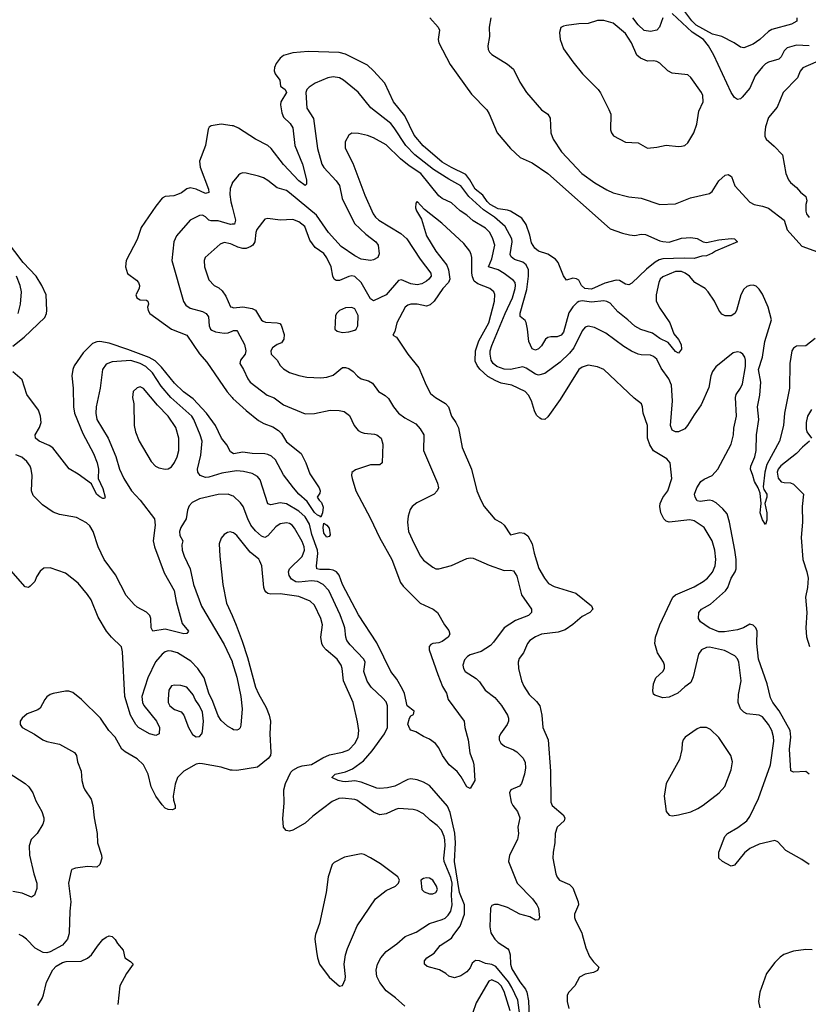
# Model space of a CAD drawing. Header units: inches. Extents: x 1449094 to 1618372, y 389908 to 534307.
# Tile 5 of 256: x 1468634 to 1473705, y 399552 to 405878. Entities that reach past the tile are written whole.
import ezdxf

# ---------------------------------------------------------------- set-up
doc = ezdxf.new("R2010")
doc.units = ezdxf.units.IN
doc.header["$MEASUREMENT"] = 0
for name, color, linetype in [('B4369', 7, 'Continuous'), ('B4379', 7, 'Continuous'), ('B4460', 7, 'Continuous'), ('B4470', 7, 'Continuous')]:
    doc.layers.add(name, color=color, linetype=linetype)

msp = doc.modelspace()

# ---------------------------------------------------------------- linework, layer by layer
at = {"layer": 'B4369', "color": 5, "elevation": 580}
for points in [[(1468950.8, 400000), (1468942.4, 399970), (1468910, 399931), (1468830, 399888), (1468810, 399882), (1468784.4, 399884.4), (1468733.2, 399913.2), (1468678.4, 399970), (1468652.3, 399990), (1468631.3, 400000)], [(1468750, 399544.4), (1468779.2, 399590), (1468788.1, 399611.9), (1468806.4, 399693.7), (1468847.3, 399772.7), (1468870, 399796.1), (1468910, 399820.3), (1468933.7, 399826.3), (1469030, 399829), (1469070, 399847.4), (1469096.9, 399870), (1469133.9, 399926.1), (1469170, 399967.7), (1469190, 399984), (1469210, 399990.8), (1469230, 399986.8), (1469248.3, 399968.3), (1469262.9, 399942.9), (1469298.7, 399898.7), (1469310.5, 399850), (1469347.1, 399827.1), (1469363, 399810), (1469320.3, 399750), (1469277.6, 399670), (1469264.6, 399550)]]:
    msp.add_lwpolyline(points, dxfattribs=at)
at = {"layer": 'B4379', "color": 5}
for points, elevation in [([(1470537.1, 400000), (1470533.7, 399990), (1470532.2, 399970), (1470542, 399890), (1470548.8, 399850), (1470563.1, 399810), (1470625.3, 399725.3), (1470690, 399668.2), (1470710, 399673.4), (1470726.6, 399710), (1470728.4, 399730), (1470719.8, 399810), (1470728.7, 399870), (1470741.1, 399910), (1470780.3, 400000)], 620), ([(1471110, 399539.3), (1471050, 399593.8), (1470990, 399637.4), (1470950, 399691.3), (1470929.9, 399730), (1470925.6, 399770), (1470934.8, 399810), (1470955.8, 399850), (1470989.7, 399890), (1471060, 399940), (1471113.4, 399986.6), (1471145.8, 400000)], 580), ([(1471850, 399482.9), (1471837.5, 399577.5), (1471799.7, 399659.7), (1471777.1, 399697.1), (1471695.3, 399795.3), (1471670, 399806.8), (1471630, 399814.1), (1471590, 399831.7), (1471565.9, 399834.1), (1471543.8, 399816.2), (1471530, 399786.6), (1471510, 399760.7), (1471470, 399733.6), (1471430, 399721.6), (1471393.1, 399733.1), (1471375.1, 399750), (1471333.5, 399773.5), (1471255.1, 399795.1), (1471238, 399810), (1471237, 399830), (1471252.3, 399850), (1471298.8, 399881.2), (1471338.7, 399930), (1471410, 399977), (1471426.8, 400000)], 560), ([(1471669.7, 400000), (1471689.3, 399970), (1471710, 399949.3), (1471771.1, 399911.1), (1471779.3, 399899.3), (1471787.5, 399870), (1471790.1, 399810), (1471799.7, 399779.7), (1471850, 399696.9), (1471886.7, 399650), (1471895.1, 399630), (1471906, 399574), (1471911.8, 399410)], 560), ([(1472251.3, 400000), (1472274.9, 399914.9), (1472298.2, 399858.2), (1472323.6, 399823.6), (1472359.1, 399790), (1472350, 399768), (1472323.2, 399756.8), (1472270, 399745.6), (1472234.4, 399725.6), (1472203, 399670), (1472165.5, 399630), (1472155.5, 399610), (1472155.5, 399570), (1472164.9, 399524.9)], 580), ([(1473730, 399902.5), (1473690, 399903.7), (1473610, 399893.5), (1473548.5, 399871.5), (1473525, 399855), (1473490, 399820.5), (1473435.2, 399750), (1473392.5, 399630), (1473385.2, 399570), (1473393.7, 399530)], 620), ([(1471788.1, 399510), (1471750, 399634.6), (1471730, 399670.9), (1471710, 399689.9), (1471670, 399708.7), (1471650, 399699.7), (1471570, 399560.5), (1471546.9, 399493.1)], 580)]:
    msp.add_lwpolyline(points, dxfattribs=dict(at, elevation=elevation))
at = {"layer": 'B4460', "color": 5}
for points, elevation in [([(1470000, 405196.7), (1469930, 405206), (1469864.5, 405195.5), (1469852.7, 405187.3), (1469845.4, 405174.6), (1469828.4, 405070), (1469791.1, 404968.9), (1469795.6, 404930), (1469849.1, 404790), (1469850, 404767.3), (1469830, 404760.8), (1469770, 404788.2), (1469730, 404797.5), (1469710, 404791.7), (1469674.4, 404765.6), (1469650, 404753.9), (1469626.2, 404746.2), (1469570, 404742.6), (1469550, 404731.5), (1469510, 404680.5), (1469416.5, 404543.5), (1469390, 404466), (1469319.5, 404330), (1469314, 404290), (1469328, 404248), (1469385.1, 404205.1), (1469397.3, 404190), (1469404.9, 404170), (1469403.6, 404150), (1469380.4, 404110), (1469382.9, 404102.9), (1469388.2, 404090), (1469410, 404078.4), (1469450, 404076.4), (1469459.1, 404070), (1469462, 404050), (1469455.5, 404030), (1469459.5, 404010), (1469470.3, 403990), (1469610, 403890.2), (1469710, 403850.4), (1469790, 403731.4), (1469838.2, 403678.2), (1469967.7, 403487.7), (1470000, 403450.2)], 520), ([(1470000, 404826.1), (1469986.9, 404793.1), (1469985.9, 404754.1), (1469991.6, 404708.4), (1470000, 404675.6)], 540), ([(1470000, 404563.4), (1469990, 404562.2), (1469910, 404584.8), (1469865.6, 404585.6), (1469850.5, 404590.5), (1469830, 404611.9), (1469810, 404622.8), (1469790, 404619.4), (1469730, 404589.8), (1469643.1, 404490), (1469626.2, 404450), (1469612.4, 404330), (1469687.2, 404067.2), (1469703.6, 404043.6), (1469730, 404023.6), (1469810, 404003.5), (1469833.6, 403990), (1469848, 403968), (1469852.1, 403910), (1469860.3, 403890), (1469870, 403882.2), (1469893.3, 403873.3), (1469950, 403863.8), (1469974.3, 403865.7), (1470000, 403876.1)], 540), ([(1468590, 403779.5), (1468662.5, 403837.5), (1468796.1, 403963.9), (1468807.4, 403990), (1468809.1, 404010), (1468804.1, 404110), (1468777.8, 404170), (1468740.8, 404230), (1468657.4, 404317.4), (1468550, 404458.2)], 520), ([(1470000, 404433.8), (1469990, 404438.5), (1469950, 404447.2), (1469923.6, 404436.4), (1469826, 404350), (1469821.5, 404330), (1469823.2, 404290), (1469850, 404207.3), (1469884, 404170), (1469914.4, 404154.4), (1469936.5, 404136.5), (1469960.8, 404100.8), (1469990, 404032.7), (1470000, 404030)], 560), ([(1468625.3, 403990), (1468639.3, 404050), (1468645, 404130), (1468636.8, 404170), (1468613.8, 404230)], 540), ([(1470000, 403094.7), (1469990, 403101.5), (1469966.6, 403146.6), (1469931.3, 403190), (1469894.1, 403270), (1469835.9, 403350), (1469750, 403442.8), (1469686.9, 403486.9), (1469630, 403542), (1469545.4, 403645.4), (1469505.1, 403685.1), (1469467.4, 403707.4), (1469330, 403758.6), (1469210, 403800.3), (1469150, 403811.2), (1469130, 403809), (1469103.1, 403796.9), (1469043.4, 403736.6), (1468985.1, 403654.9), (1468975.8, 403630), (1468970.2, 403590), (1468978.2, 403510), (1468980.8, 403390), (1468986.8, 403350), (1469039.8, 403219.8), (1469110, 403090.4), (1469133.4, 403030), (1469140.8, 402990), (1469139.3, 402930), (1469170, 402866.8), (1469184, 402810), (1469179.3, 402800.7), (1469170, 402800.7), (1469150, 402811.5), (1469128.6, 402830), (1469096.5, 402896.5), (1469010, 402958.7), (1468951.9, 402991.9), (1468847.4, 403127.4), (1468823, 403143), (1468759.5, 403170), (1468736.2, 403190), (1468733.3, 403210), (1468761.5, 403258.5), (1468771.6, 403290), (1468769, 403330), (1468756.2, 403370), (1468679.3, 403470), (1468650, 403564.2), (1468590, 403616.4)], 520), ([(1470000, 402974.1), (1469935, 402965), (1469850, 402937.8), (1469830, 402936.7), (1469795.6, 402950), (1469779.4, 402970), (1469777.4, 402990), (1469799.6, 403080.4), (1469807.5, 403170), (1469795.8, 403210), (1469753.4, 403310), (1469740.2, 403330), (1469607.2, 403450), (1469543.6, 403523.6), (1469488.5, 403610), (1469445.5, 403650), (1469408.1, 403670), (1469350, 403687.6), (1469230, 403679.8), (1469190, 403665.4), (1469167.1, 403630), (1469152.1, 403510), (1469125.8, 403390), (1469124.3, 403350), (1469131, 403310), (1469203.7, 403190), (1469251.6, 403071.6), (1469275.1, 402990), (1469303, 402930), (1469354.2, 402850), (1469408, 402790), (1469500.2, 402670), (1469505.4, 402630), (1469492.4, 402530), (1469500.9, 402490), (1469564.4, 402324.4), (1469627.8, 402210), (1469640.4, 402140.4), (1469678.2, 401998.2), (1469720.7, 401950), (1469710, 401934), (1469690, 401932), (1469570, 401961.6), (1469489.7, 401949.6), (1469480.7, 401970), (1469478, 402030), (1469471.5, 402050), (1469450, 402071.8), (1469390, 402103.6), (1469370, 402119.6), (1469318.7, 402178.7), (1469250.5, 402310.5), (1469178.4, 402410), (1469138.2, 402490), (1469107.6, 402590), (1469085.7, 402625.7), (1469064.4, 402644.4), (1468998.7, 402678.7), (1468890, 402698.4), (1468850, 402712.9), (1468781.3, 402761.3), (1468721.3, 402821.3), (1468709.8, 402850), (1468714.6, 402950), (1468709.1, 402989.1), (1468700.8, 403010), (1468679.9, 403039.9), (1468647.2, 403067.2), (1468610, 403081.8)], 540), ([(1470000, 402819.6), (1469974, 402830), (1469910, 402827.4), (1469790, 402800.3), (1469743.5, 402776.5), (1469724.7, 402755.3), (1469712.8, 402727.2), (1469705.5, 402670), (1469670, 402614.7), (1469661.2, 402590), (1469664.3, 402564.3), (1469682.8, 402530), (1469676.7, 402503.3), (1469679, 402470), (1469691.4, 402430), (1469731.2, 402350), (1469751.4, 402248.6), (1469803, 402110), (1469950, 401864), (1470000, 401753.4)], 560), ([(1470000, 402583.6), (1469990, 402586.9), (1469970, 402582.6), (1469948.4, 402570), (1469930, 402546.6), (1469918, 402510), (1469920.7, 402430), (1469940.6, 402250), (1469965, 402130), (1470000, 402049.8)], 580), ([(1470000, 401322.1), (1469970, 401339.7), (1469930, 401374.3), (1469910, 401405.1), (1469876.9, 401496.9), (1469850, 401551.2), (1469820.1, 401650), (1469779, 401710), (1469735.6, 401755.6), (1469650, 401809.3), (1469610, 401821.7), (1469590, 401822.3), (1469570, 401816), (1469550, 401801.5), (1469508, 401752), (1469459.3, 401650), (1469420.6, 401530), (1469424.1, 401490), (1469432.4, 401472.4), (1469514, 401370), (1469533.4, 401330), (1469530.7, 401290), (1469510, 401279.3), (1469470, 401289.7), (1469398.3, 401330), (1469381.6, 401350), (1469346.8, 401410), (1469310.7, 401530), (1469296.3, 401816.3), (1469289, 401849), (1469225.6, 401910), (1469191.6, 401950), (1469138.8, 402038.8), (1469094, 402150), (1469070, 402185.1), (1469010, 402258), (1468930, 402322.7), (1468830, 402356), (1468790, 402354), (1468766.4, 402333.6), (1468742, 402298), (1468730.9, 402269.1), (1468702, 402238), (1468690, 402228.7), (1468670, 402234), (1468578.2, 402338.2)], 560), ([(1470000, 401055.5), (1469990, 401056.1), (1469930, 401075), (1469810, 401097.7), (1469790, 401099.7), (1469770, 401095.1), (1469690.5, 401049.5), (1469648.7, 401010), (1469633.7, 400966.3), (1469620.4, 400890), (1469623, 400863), (1469634, 400830), (1469633.4, 400810), (1469618, 400802), (1469590, 400803.4), (1469570, 400812.8), (1469550, 400833.8), (1469509.5, 400889.5), (1469480.8, 400950), (1469460.2, 401030), (1469430, 401089.7), (1469390, 401129.7), (1469313.6, 401173.6), (1469291.6, 401191.6), (1469247.3, 401267.3), (1469208, 401310), (1469153, 401390), (1469030.9, 401510.9), (1468975.2, 401555.2), (1468950, 401563), (1468930, 401563), (1468850, 401549.6), (1468830, 401541.3), (1468810, 401527.8), (1468796, 401510), (1468765.3, 401454.7), (1468750, 401442.7), (1468682.3, 401417.7), (1468650.7, 401390), (1468637.3, 401370), (1468637.3, 401350), (1468651, 401330), (1468730, 401286.4), (1468784, 401250), (1468810, 401240.4), (1468890, 401223.8), (1468987.3, 401170), (1468999.1, 401150), (1469007, 401110), (1469030.3, 401050.3), (1469034, 400990), (1469043.7, 400950), (1469052.4, 400930), (1469094.9, 400870), (1469105.3, 400830), (1469113.1, 400750), (1469132.2, 400650), (1469134.9, 400590), (1469160.5, 400510), (1469162, 400490), (1469150.4, 400449.6), (1469130, 400433.2), (1469070, 400436.2), (1468992.8, 400427.2), (1468970, 400417.2), (1468964.9, 400410), (1468947.7, 400330), (1468963.6, 400210), (1468957.6, 400150), (1468953.6, 400010), (1468950.8, 400000)], 580), ([(1468560.2, 401040.2), (1468670, 400970.4), (1468693, 400950), (1468719.3, 400910), (1468739.2, 400859.2), (1468777.6, 400790), (1468790.4, 400750), (1468790.4, 400730), (1468783.8, 400710), (1468746.7, 400650), (1468708.2, 400610), (1468695.3, 400570), (1468697.8, 400510), (1468724.7, 400390), (1468743.8, 400330), (1468744.3, 400295.7), (1468734.9, 400265.1), (1468730, 400253.2), (1468710, 400239), (1468650, 400265.6), (1468590, 400276.9)], 560)]:
    msp.add_lwpolyline(points, dxfattribs=dict(at, elevation=elevation))
for points, elevation in [([(1469410, 403518), (1469390, 403512.3), (1469363, 403490), (1469359.3, 403450), (1469368, 403410), (1469370.4, 403270), (1469378.7, 403230), (1469401.7, 403170), (1469479.9, 403039.9), (1469508, 403010), (1469530, 402998.4), (1469570, 402990.5), (1469590, 402993), (1469610, 403005.5), (1469630, 403033), (1469647.4, 403070), (1469657.1, 403110), (1469657.1, 403190), (1469637.8, 403257.8), (1469590, 403331.1), (1469521.4, 403401.4), (1469430, 403509.3)], 560), ([(1469630, 401601.6), (1469610, 401597), (1469594.4, 401570), (1469588.1, 401511.9), (1469589.3, 401490), (1469599.7, 401470), (1469630, 401446), (1469671.9, 401431.9), (1469689.5, 401409.5), (1469719.8, 401330), (1469745.4, 401285.4), (1469770, 401270.2), (1469790, 401272.8), (1469804.5, 401290), (1469810, 401304.9), (1469817, 401370), (1469810, 401429.6), (1469790.5, 401470), (1469763.5, 401510), (1469750, 401540.7), (1469710, 401589.5), (1469670, 401600.7)], 580)]:
    msp.add_lwpolyline(points, close=True, dxfattribs=dict(at, elevation=elevation))
at = {"layer": 'B4470', "color": 5}
for points, elevation in [([(1473711.1, 405711.1), (1473630, 405715), (1473570, 405696.5), (1473550, 405678.7), (1473530, 405640.3), (1473515, 405625), (1473450, 405604.4), (1473430, 405594), (1473410, 405575.8), (1473363.2, 405516.8), (1473330, 405439.1), (1473280.7, 405379.3), (1473270, 405369.7), (1473250, 405366), (1473230, 405378.9), (1473210, 405409.6), (1473097.7, 405650), (1473063.2, 405710), (1473030.5, 405750), (1472958.1, 405798.1), (1472830, 405917.8)], 540), ([(1473631.3, 405890), (1473631.1, 405868.9), (1473596.3, 405850), (1473470, 405814.5), (1473450, 405801.7), (1473393.6, 405750), (1473350, 405719.8), (1473290, 405697.4), (1473270, 405702), (1473228.3, 405730), (1473150, 405769.5), (1473090, 405785.2), (1472982.9, 405842.9), (1472955.4, 405870), (1472910.9, 405930)], 520), ([(1471272.4, 405890), (1471324.9, 405830), (1471333.4, 405810), (1471324.2, 405750), (1471328.6, 405728.6), (1471401.3, 405590), (1471540.3, 405400.3), (1471639, 405299), (1471653.9, 405273.9), (1471704.6, 405150), (1471790.3, 405050), (1471852.4, 404992.4), (1471930, 404958.8), (1472030.3, 404890), (1472430, 404534.9), (1472510, 404506), (1472555.3, 404495.3), (1472590, 404492.4), (1472630, 404499.8), (1472658.2, 404498.2), (1472750, 404456.3), (1472770, 404451.9), (1472810.5, 404449.5), (1472890, 404474.2), (1472950, 404478.4), (1472990, 404472.3), (1473030, 404451.3), (1473050, 404446.7), (1473130, 404463.9), (1473210, 404471.1), (1473231.3, 404470), (1473250.7, 404450), (1473109.3, 404390.7), (1473090, 404377.6), (1473050, 404360.9), (1473020.7, 404359.3), (1472970, 404344), (1472906.6, 404346.6), (1472770, 404340.7), (1472745.5, 404334.5), (1472719.8, 404320.2), (1472664, 404276), (1472570, 404184.2), (1472550, 404174.7), (1472530, 404178.9), (1472490, 404202.4), (1472470, 404204.8), (1472395.8, 404184.2), (1472310, 404146.6), (1472268.3, 404150), (1472247, 404170), (1472230, 404203.5), (1472214, 404214), (1472190, 404217.2), (1472150, 404204.5), (1472130, 404233), (1472097.4, 404317.4), (1472079.9, 404339.9), (1472030, 404371.2), (1471970, 404389.8), (1471946.5, 404410), (1471925, 404445), (1471913.9, 404493.9), (1471890, 404562), (1471862.2, 404602.2), (1471790, 404646.7), (1471770, 404654.9), (1471710, 404663.4), (1471659.7, 404690), (1471639.7, 404710), (1471611.6, 404751.6), (1471562.8, 404790), (1471529.5, 404849.5), (1471503, 404882.9), (1471410, 404927.8), (1471350, 404963.1), (1471228, 405068), (1471170, 405137), (1471110, 405260.8), (1471037.8, 405350), (1470982.3, 405470), (1470910, 405549.8), (1470870, 405586), (1470730, 405656), (1470687.9, 405667.9), (1470490, 405674.1), (1470390, 405666), (1470330, 405646.9), (1470308.8, 405630), (1470282.7, 405597.3), (1470271.7, 405570), (1470270.1, 405550), (1470276.6, 405530), (1470306.1, 405490), (1470311.4, 405450), (1470342.3, 405430), (1470350.4, 405410.4), (1470314.4, 405350), (1470311.7, 405330), (1470320.4, 405280.4), (1470331.5, 405251.5), (1470372.9, 405210), (1470390, 405183.8), (1470403.8, 405070), (1470452.6, 404950), (1470479.1, 404850), (1470478.2, 404821.8), (1470470, 404812), (1470430, 404842), (1470330, 404947), (1470251.3, 405051.3), (1470230, 405069.9), (1470149.9, 405109.9), (1470040.6, 405180.6), (1470010, 405195.3), (1470000, 405196.7)], 520), ([(1471664.2, 405890), (1471653.7, 405830), (1471654.4, 405770), (1471643.8, 405710), (1471646.6, 405686.6), (1471654.8, 405670), (1471670, 405654.8), (1471770, 405593), (1471810, 405559.1), (1471850, 405477.3), (1471894, 405410), (1471990, 405299.1), (1472030.6, 405270), (1472044.4, 405244.4), (1472050.4, 405150), (1472063.7, 405110), (1472117.7, 405030), (1472247.9, 404890), (1472333.4, 404830), (1472410, 404784.2), (1472450, 404766.5), (1472550, 404740.9), (1472630, 404730.3), (1472750.3, 404690.3), (1472850, 404694.9), (1472946.8, 404733.2), (1473070, 404762), (1473086.1, 404773.9), (1473130, 404842), (1473170, 404879.1), (1473190, 404884), (1473210.4, 404870), (1473232.4, 404810), (1473330, 404706), (1473357.3, 404690), (1473410, 404679.8), (1473450, 404666.3), (1473548.9, 404590), (1473568, 404528), (1473662.9, 404422.9), (1473812.2, 404370)], 540), ([(1472769.5, 405890.5), (1472748, 405830), (1472730, 405810.9), (1472690, 405803.1), (1472650, 405808.9), (1472610, 405844.2), (1472576.4, 405890)], 540), ([(1473754.1, 405605.9), (1473670, 405569.7), (1473652.6, 405547.4), (1473634.8, 405505.2), (1473543.8, 405410), (1473504.8, 405315.2), (1473450, 405248.7), (1473430.5, 405190), (1473424.4, 405150), (1473424.9, 405130), (1473433, 405110), (1473485.8, 405065.8), (1473538.7, 405010), (1473561.5, 404890), (1473576.9, 404850), (1473590, 404832.2), (1473630, 404799.3), (1473653.7, 404770), (1473690, 404741.3), (1473695.1, 404715.1), (1473688.6, 404690), (1473688.2, 404648.2), (1473693, 404630), (1473710, 404607.2)], 560), ([(1473750, 403829), (1473690, 403782.2), (1473630, 403779.8), (1473610, 403768), (1473599.7, 403750), (1473586.2, 403670), (1473583.9, 403510), (1473552.3, 403350), (1473544.9, 403270), (1473519.5, 403170), (1473439.1, 403020.9), (1473426.5, 402970), (1473415.6, 402875.6), (1473418.5, 402858.5), (1473438.4, 402830), (1473438.4, 402810), (1473424.7, 402770), (1473437.4, 402710), (1473438, 402662), (1473430, 402635.3), (1473410, 402665.2), (1473396.3, 402710), (1473401.2, 402770), (1473395.1, 402835.1), (1473382, 402870), (1473359.5, 402910), (1473349.2, 402950), (1473332.3, 402990), (1473335.1, 403010), (1473361.4, 403070), (1473369, 403110), (1473372.7, 403210), (1473386.5, 403310), (1473378.5, 403390), (1473394.2, 403465.8), (1473400.2, 403550), (1473384.1, 403630), (1473410.4, 403710), (1473425.2, 403810), (1473467.9, 403950), (1473447.8, 404030), (1473410, 404114), (1473390, 404147.6), (1473370, 404166), (1473350, 404171.3), (1473330, 404171.2), (1473310, 404164.7), (1473290, 404145.6), (1473271.5, 404110), (1473242.3, 404010), (1473231.8, 403990), (1473210, 403975.8), (1473170, 403975.1), (1473150, 403985.4), (1473130.6, 404010.6), (1473102.3, 404070), (1473062, 404130), (1473041.2, 404150), (1472976.2, 404190), (1472940.8, 404230), (1472914.1, 404250), (1472890, 404260.1), (1472850, 404260.5), (1472770, 404226.8), (1472753.2, 404210), (1472744.3, 404190), (1472726.3, 404110), (1472726.8, 404070), (1472750, 404023.7), (1472815.2, 403930), (1472840.5, 403860.5), (1472870, 403823.8), (1472888.5, 403790), (1472890, 403762), (1472870, 403736), (1472850, 403745.1), (1472802.9, 403802.9), (1472750, 403829.8), (1472703.7, 403863.7), (1472627.6, 403887.6), (1472590, 403908), (1472545.6, 403950), (1472480.6, 404000.6), (1472430, 404056.1), (1472410, 404067.8), (1472390, 404072.1), (1472310, 404064), (1472250, 404071.3), (1472230, 404067.9), (1472219.2, 404060.8), (1472190, 404032.8), (1472166.2, 403993.8), (1472130.6, 403869.5), (1472116.9, 403850), (1472090, 403839.3), (1472050, 403840.7), (1472030, 403835), (1472015, 403825), (1471990, 403783), (1471970, 403762.2), (1471950, 403754), (1471930, 403763.1), (1471907.7, 403810), (1471900.4, 403890), (1471891.4, 403931.4), (1471884.2, 403944.2), (1471851.8, 403971.8), (1471851.6, 403991.6), (1471894.6, 404145.4), (1471906.8, 404230), (1471905.5, 404270), (1471890, 404303.5), (1471870, 404319.4), (1471816.4, 404336.4), (1471793.9, 404353.9), (1471787.6, 404370), (1471801.1, 404450), (1471798, 404470), (1471755.4, 404550), (1471688, 404610), (1471617.1, 404657.1), (1471522, 404742), (1471470, 404811.3), (1471392.7, 404852.7), (1471295, 404915), (1471175.6, 405010), (1471118.1, 405070), (1471043.1, 405183.1), (1471019.9, 405210), (1470892.7, 405312.7), (1470810, 405413.3), (1470715.8, 405490), (1470690, 405503.8), (1470650, 405510.8), (1470616.1, 405503.9), (1470534, 405470), (1470494.8, 405445.2), (1470481.3, 405430), (1470473.4, 405410), (1470481.5, 405310), (1470523.1, 405243.1), (1470548.8, 405050), (1470578, 404950), (1470590, 404928.1), (1470670, 404842.2), (1470690, 404813.1), (1470707.3, 404730), (1470787.9, 404567.9), (1470859.7, 404499.7), (1470924.2, 404450), (1470940.3, 404430), (1470946, 404374), (1470937.3, 404350), (1470910, 404334), (1470890, 404331.6), (1470830, 404340.4), (1470790, 404360.7), (1470701, 404421), (1470620.2, 404510), (1470542.7, 404622.7), (1470370, 404765), (1470350, 404779.8), (1470290, 404798.4), (1470230, 404844.7), (1470201, 404861), (1470170, 404873.1), (1470090, 404892.1), (1470066.9, 404893.1), (1470051.7, 404888.3), (1470041.1, 404878.9), (1470001.6, 404830), (1470000, 404826.1)], 540), ([(1473710.4, 401030.4), (1473690, 401047.4), (1473610, 401042.7), (1473592.7, 401052.7), (1473583.1, 401190), (1473592.3, 401267.7), (1473588.4, 401310), (1473518.1, 401438.1), (1473477.2, 401490), (1473461.4, 401521.4), (1473440.3, 401610), (1473384, 401770), (1473373.3, 401870), (1473375.4, 401950), (1473366.6, 401970), (1473350, 401988.6), (1473330, 401993.3), (1473288.8, 401970), (1473250, 401957.8), (1473165.2, 401945.2), (1473130, 401945.2), (1473068, 401970), (1473012.7, 402010), (1472999.5, 402030), (1473001.3, 402070), (1473017.6, 402090), (1473077.1, 402122.9), (1473172.7, 402207.3), (1473186.7, 402230), (1473210, 402290.3), (1473235.7, 402330), (1473241, 402350), (1473240.2, 402410), (1473233.4, 402470), (1473199, 402650), (1473182.3, 402702.3), (1473155.2, 402735.2), (1473113, 402773), (1473090, 402787), (1473070, 402789.8), (1473010, 402783.2), (1472990, 402785.8), (1472977.3, 402810), (1472974.2, 402830), (1472988.4, 402870), (1473014.4, 402910), (1473034.6, 402925.4), (1473087, 402950), (1473123.1, 402990), (1473208.9, 403151.1), (1473224.5, 403210), (1473227, 403253), (1473243.1, 403330), (1473236.9, 403450), (1473242, 403470), (1473270, 403510.7), (1473280.8, 403539.2), (1473301.5, 403650), (1473301.8, 403690), (1473296.1, 403710), (1473283, 403730), (1473270, 403739.2), (1473250, 403743.9), (1473221.8, 403738.2), (1473110, 403648), (1473090, 403618), (1473078.8, 403590), (1473064.6, 403515.4), (1473016.3, 403403.7), (1472970, 403338.7), (1472929.2, 403270), (1472910, 403248.9), (1472869.8, 403229.8), (1472850, 403229.8), (1472830, 403240.4), (1472818, 403270), (1472830.9, 403429.1), (1472824.9, 403530), (1472809.2, 403570), (1472759.3, 403639.3), (1472730, 403696), (1472710, 403715), (1472690, 403723.1), (1472630, 403724.5), (1472610, 403728.7), (1472567.8, 403747.8), (1472517.9, 403777.9), (1472403.8, 403863.8), (1472330, 403899.3), (1472290, 403908.7), (1472270, 403903.1), (1472250, 403878), (1472196.4, 403770), (1472170, 403734.9), (1472110, 403678.4), (1472010, 403603.9), (1471970, 403594.8), (1471950, 403600.4), (1471890, 403639.9), (1471870, 403647), (1471789.9, 403629.9), (1471750, 403633.6), (1471701.4, 403650), (1471677.9, 403670), (1471666.8, 403690), (1471658.4, 403730), (1471659.4, 403750), (1471670, 403784.9), (1471755.4, 403990), (1471802.2, 404090), (1471821.2, 404150), (1471823.1, 404170), (1471819.3, 404190), (1471810, 404202.2), (1471750, 404247.4), (1471710, 404270.5), (1471649.3, 404289.3), (1471670, 404340.5), (1471689.3, 404430), (1471677.4, 404470), (1471657, 404510), (1471630, 404537.8), (1471550, 404584.6), (1471510, 404622), (1471467.4, 404650), (1471410, 404700.3), (1471350, 404729.9), (1471330, 404745.5), (1471213.5, 404890), (1471138.9, 404938.9), (1471083, 404983), (1470990, 405073.8), (1470910, 405118.4), (1470870, 405133.8), (1470812.2, 405147.8), (1470770, 405149.5), (1470750, 405135.1), (1470727.1, 405092.9), (1470727.5, 405052.5), (1470776.3, 404956.3), (1470853.2, 404750), (1470908.2, 404630), (1470922, 404610), (1470944.2, 404590), (1471084, 404504), (1471122.8, 404470), (1471210, 404338.9), (1471278.5, 404250), (1471279.3, 404230), (1471265.5, 404210), (1471250, 404197.4), (1471219, 404181), (1471190, 404173.5), (1471150, 404180.2), (1471090, 404207), (1471070, 404201.6), (1470990, 404110.7), (1470910, 404072.2), (1470890, 404084.4), (1470830.4, 404190), (1470790, 404227), (1470770, 404232.6), (1470750, 404227.8), (1470690, 404202.9), (1470670, 404201.4), (1470657.1, 404210), (1470648, 404230), (1470638, 404290), (1470610, 404348.6), (1470590, 404375.6), (1470535.1, 404415), (1470500.5, 404460.5), (1470467.6, 404550), (1470430, 404579.8), (1470390, 404593.3), (1470310, 404589.7), (1470230, 404600.5), (1470210, 404596.2), (1470160.2, 404530), (1470152.3, 404510), (1470145.8, 404450), (1470133.1, 404430), (1470120.1, 404419.9), (1470091.3, 404408.7), (1470070, 404407.1), (1470036.6, 404416.6), (1470000, 404433.8)], 560), ([(1473710, 400449), (1473662.3, 400482.3), (1473560.1, 400540.1), (1473510, 400595.6), (1473490, 400604.2), (1473390, 400580.3), (1473328.2, 400551.8), (1473294.1, 400525.9), (1473230, 400446), (1473210, 400439.3), (1473153.2, 400470), (1473129.7, 400489.7), (1473129.6, 400530), (1473168.5, 400630), (1473185.7, 400650), (1473252.6, 400687.4), (1473309.9, 400730.1), (1473330, 400757.8), (1473385.1, 400874.9), (1473461.8, 401090), (1473482.8, 401242.9), (1473481.1, 401270), (1473470, 401311), (1473449.2, 401350), (1473410, 401398.1), (1473388.9, 401408.9), (1473310, 401419), (1473290, 401429), (1473268.5, 401450), (1473253.8, 401490), (1473257.1, 401542.9), (1473273.5, 401630), (1473258.7, 401750), (1473250, 401771.1), (1473231.6, 401791.7), (1473165.1, 401825.1), (1473070, 401845.4), (1473050, 401844.9), (1473018.5, 401830), (1472999.4, 401800.6), (1472964.4, 401655.5), (1472950, 401618.4), (1472910, 401591.3), (1472866, 401550), (1472810, 401525.7), (1472770, 401520.7), (1472718, 401538), (1472710, 401545.2), (1472705.6, 401565.6), (1472710, 401610.8), (1472725.3, 401650), (1472769.7, 401690), (1472779.8, 401710), (1472781.2, 401730), (1472774.6, 401750), (1472735, 401810), (1472718.8, 401870), (1472722.5, 401910), (1472751.1, 401990), (1472832.9, 402167.1), (1472850, 402182.3), (1472970, 402234.4), (1473030, 402269.2), (1473057.2, 402290), (1473090, 402328.8), (1473105.8, 402370), (1473109.9, 402410), (1473103, 402470), (1473086, 402530), (1473034.3, 402614.3), (1472970, 402658.3), (1472944.2, 402664.2), (1472810, 402649.9), (1472790, 402656.8), (1472775.1, 402670), (1472757.2, 402710), (1472751, 402750), (1472753.1, 402770), (1472770, 402808.5), (1472801.7, 402850), (1472827.6, 402930), (1472816.2, 403030), (1472796.2, 403056.2), (1472710, 403107.7), (1472685.4, 403145.4), (1472671.2, 403190), (1472671.6, 403270), (1472642.6, 403350), (1472639.7, 403390), (1472631.5, 403410), (1472586.3, 403446.3), (1472390, 403629.7), (1472350, 403648.5), (1472290, 403658), (1472250, 403646.3), (1472230, 403629.7), (1472110, 403438.3), (1472030, 403325.6), (1472010, 403309.6), (1471990, 403311.3), (1471977.8, 403317.8), (1471957.8, 403337.8), (1471944.6, 403364.6), (1471925.5, 403430), (1471905.9, 403465.9), (1471885.1, 403490), (1471798.7, 403530), (1471730, 403542.3), (1471696.7, 403556.7), (1471645.4, 403585.4), (1471592, 403632), (1471575.1, 403655.1), (1471563.8, 403683.8), (1471564.3, 403750), (1471585.5, 403814.5), (1471651.3, 403930), (1471687.5, 404070), (1471690, 404113.2), (1471682.4, 404130), (1471657.6, 404150), (1471580.1, 404180.1), (1471557.4, 404197.4), (1471545.2, 404225.2), (1471541.3, 404250), (1471540.7, 404350), (1471536.5, 404370), (1471527.8, 404390), (1471490, 404439.1), (1471349.7, 404570), (1471237.5, 404657.5), (1471190, 404709), (1471181.6, 404698.4), (1471178.4, 404670), (1471185.3, 404650), (1471217.3, 404597.3), (1471249.3, 404490), (1471310.2, 404390), (1471379.8, 404299.8), (1471392.3, 404270), (1471399.8, 404210), (1471391, 404190), (1471355.5, 404150), (1471299.2, 404070), (1471273.1, 404046.9), (1471250, 404038.4), (1471190, 404049.8), (1471150, 404050.7), (1471130, 404043.5), (1471112.4, 404030), (1471058.4, 403930), (1471046.4, 403873.6), (1471034, 403850), (1471057.3, 403837.3), (1471130.4, 403730), (1471201.6, 403641.6), (1471247.4, 403530), (1471276.4, 403476.4), (1471307.2, 403450), (1471372.7, 403412.7), (1471391.1, 403390), (1471410.2, 403330), (1471437.6, 403290), (1471454.9, 403254.9), (1471478.5, 403130), (1471539, 402990), (1471574.3, 402850), (1471598.9, 402790), (1471621.1, 402750), (1471689.3, 402669.3), (1471730, 402647), (1471749.3, 402629.3), (1471790, 402568.2), (1471850, 402583.5), (1471879, 402579), (1471902.3, 402562.3), (1471930.2, 402510.2), (1471942, 402450), (1471972.8, 402352.8), (1472008.7, 402288.7), (1472035.1, 402255.1), (1472070, 402236.9), (1472210, 402193.6), (1472312, 402112), (1472318.7, 402090), (1472300.4, 402070), (1472250, 402044), (1472190, 401992.2), (1472142, 401958), (1472096.3, 401943.7), (1471989.8, 401929.8), (1471950, 401913.2), (1471914.3, 401890), (1471898.4, 401870), (1471874, 401810), (1471846.8, 401773.2), (1471839.6, 401750), (1471842.4, 401710), (1471861.3, 401630), (1471875.1, 401595.1), (1471910, 401541.3), (1471958.1, 401498.1), (1471977.8, 401470), (1471991, 401410), (1471997.3, 401330), (1472032.9, 401250), (1472048.3, 401050), (1472050.2, 400850), (1472057.4, 400830), (1472128.7, 400770), (1472138.5, 400750), (1472136, 400730), (1472090.9, 400689.1), (1472077.5, 400650), (1472075.9, 400590), (1472064.9, 400530), (1472063.2, 400490), (1472081.5, 400390), (1472090, 400368), (1472104.4, 400350), (1472170, 400320.9), (1472190, 400300.5), (1472225.2, 400210), (1472227.2, 400190), (1472201.6, 400130), (1472201.1, 400110), (1472207.5, 400090), (1472248.6, 400010), (1472251.3, 400000)], 580), ([(1470000, 404675.6), (1470021.9, 404590), (1470014.8, 404565.2), (1470000, 404563.4)], 540), ([(1470000, 404030), (1470010, 404027.3), (1470070, 404033.2), (1470130, 404022.4), (1470150.8, 404010.8), (1470188.1, 403948.1), (1470200, 403940), (1470214.8, 403934.8), (1470290.2, 403930.2), (1470306.1, 403926.1), (1470315.8, 403915.8), (1470335, 403855), (1470333.7, 403826.3), (1470317.5, 403802.5), (1470289, 403790), (1470260.2, 403770), (1470249.4, 403749.5), (1470251.6, 403730), (1470290.2, 403690.2), (1470310, 403655.3), (1470330, 403634.9), (1470370, 403611.6), (1470430, 403591.8), (1470481.1, 403581.1), (1470570, 403577.6), (1470610, 403580.8), (1470650, 403594), (1470710, 403642.6), (1470730, 403643.5), (1470750, 403636.6), (1470777.9, 403617.9), (1470807.1, 403587.1), (1470830, 403571.1), (1470877.1, 403557.1), (1470902.4, 403542.4), (1470940.4, 403490), (1470984.2, 403464.2), (1471004.9, 403445), (1471038.5, 403390), (1471070.3, 403350), (1471110, 403319.7), (1471181.7, 403281.7), (1471210.1, 403250.1), (1471232.4, 403210), (1471231.5, 403110), (1471320.5, 402900.5), (1471327.4, 402870), (1471319.5, 402850), (1471300.4, 402830), (1471187.3, 402772.7), (1471158, 402750), (1471146, 402730), (1471131.9, 402688.1), (1471127.2, 402650), (1471134.9, 402590), (1471170, 402510.5), (1471211.1, 402431.1), (1471230, 402404.4), (1471290, 402359.5), (1471310, 402350.4), (1471330, 402348.8), (1471410, 402370.3), (1471510, 402416.5), (1471530, 402420.9), (1471550, 402418.9), (1471653.9, 402373.9), (1471750, 402339.6), (1471790, 402341.8), (1471810, 402336.5), (1471830, 402303), (1471861.6, 402181.6), (1471924.4, 402090), (1471924.4, 402070), (1471905.5, 402050), (1471821.4, 402018.6), (1471750, 401970.8), (1471681.7, 401878.3), (1471662, 401858), (1471600.9, 401819.1), (1471530, 401796.3), (1471513.3, 401786.7), (1471495.1, 401764.9), (1471484.4, 401730), (1471488.4, 401710), (1471499.3, 401690), (1471570, 401644.2), (1471590, 401623.1), (1471627, 401570), (1471690, 401522.8), (1471732, 401472), (1471770.2, 401410), (1471777.8, 401390), (1471777.2, 401370), (1471769.2, 401350), (1471726, 401290), (1471717.4, 401270), (1471718, 401250), (1471728.9, 401230), (1471751, 401211), (1471810, 401187.2), (1471830, 401173.2), (1471872.1, 401132.1), (1471885.2, 401105.2), (1471886.5, 401070), (1471881.1, 401030), (1471861, 400970), (1471847.5, 400952.5), (1471792.4, 400930), (1471783.6, 400910), (1471794.9, 400850), (1471804.4, 400830), (1471835.8, 400790), (1471850.3, 400749.7), (1471836.3, 400690), (1471841.3, 400650), (1471834.6, 400610), (1471784.2, 400510), (1471776.5, 400470), (1471832.2, 400330), (1471932.2, 400230), (1471960.4, 400190), (1471970.4, 400169.6), (1471977.1, 400110), (1471970, 400094), (1471950, 400092.3), (1471913.5, 400113.5), (1471849.8, 400129.8), (1471770, 400172.8), (1471710, 400192), (1471687.5, 400192.5), (1471670, 400186.6), (1471661, 400170), (1471658.3, 400050), (1471663.2, 400010), (1471669.7, 400000)], 560), ([(1470000, 403876.1), (1470010, 403880.2), (1470030, 403880.9), (1470035.4, 403875.4), (1470079.4, 403790), (1470089.4, 403750), (1470084, 403730), (1470054.5, 403690), (1470048.9, 403668.9), (1470073.4, 403630), (1470100.8, 403570), (1470116.9, 403550), (1470225.7, 403465.8), (1470270, 403448.4), (1470330, 403402.5), (1470470, 403345.8), (1470530, 403347.8), (1470630, 403368.3), (1470688, 403368), (1470721.1, 403361.1), (1470755.1, 403335.1), (1470785.2, 403270), (1470810, 403239), (1470830, 403227.2), (1470850, 403222.2), (1470915.2, 403215.2), (1470930.7, 403210), (1470959.3, 403190), (1470968.9, 403150), (1470964.9, 403030), (1470950, 403017), (1470890, 403018), (1470794.1, 402985.9), (1470770.4, 402969.6), (1470767, 402950), (1470771.7, 402930), (1470794.9, 402850), (1470890, 402672.4), (1470948.3, 402550), (1471026.2, 402410), (1471082.1, 402262.1), (1471099.2, 402239.2), (1471210, 402128.7), (1471293.4, 402090), (1471320.7, 402070), (1471364.9, 401990), (1471394, 401954), (1471399.5, 401930), (1471389.1, 401910), (1471350, 401882), (1471330, 401873.7), (1471290.1, 401869.9), (1471277.2, 401862.8), (1471267.1, 401850), (1471267.8, 401830), (1471322.3, 401670), (1471353.5, 401593.5), (1471377.7, 401550), (1471390.3, 401510), (1471493, 401370), (1471497, 401330), (1471519, 401250), (1471528, 401168), (1471550.4, 401110), (1471553.4, 401090), (1471561, 400990), (1471530, 400938), (1471510, 400948.7), (1471473.5, 401013.5), (1471447.9, 401047.9), (1471396.3, 401090), (1471353.3, 401150), (1471330, 401199.3), (1471308.1, 401228.1), (1471270, 401255.1), (1471230, 401272.7), (1471181.5, 401301.5), (1471150, 401313.2), (1471142.4, 401322.4), (1471130, 401352), (1471140.5, 401390), (1471150, 401404.9), (1471165.6, 401414.4), (1471170, 401435.3), (1471125.6, 401470), (1471107.7, 401547.7), (1471096.4, 401576.4), (1471059.8, 401639.8), (1471019.8, 401690), (1470930, 401874.5), (1470813.9, 402053.9), (1470710, 402249.8), (1470689.5, 402309.5), (1470671.1, 402331.1), (1470650, 402342), (1470626.3, 402346.3), (1470565, 402345), (1470544.4, 402350), (1470542.3, 402370), (1470551.6, 402448.4), (1470549.9, 402470), (1470513.8, 402570), (1470497.6, 402637.6), (1470470, 402683.4), (1470430, 402720.4), (1470350, 402768), (1470310, 402774.3), (1470250, 402761.2), (1470230, 402768.3), (1470181.5, 402921.5), (1470163.5, 402943.5), (1470130, 402961.6), (1470074.4, 402974.4), (1470030, 402978.3), (1470000, 402974.1)], 540), ([(1470000, 403450.2), (1470004.7, 403444.7), (1470090, 403367.3), (1470170, 403302.4), (1470203.9, 403283.9), (1470262, 403262), (1470298.5, 403238.5), (1470318.5, 403218.5), (1470350, 403165.5), (1470443.7, 403090), (1470474.9, 403030), (1470500.6, 402960.6), (1470560.9, 402870), (1470566.4, 402850), (1470564.1, 402835.9), (1470547.3, 402810), (1470559.1, 402790), (1470575.2, 402775.3), (1470586.1, 402746.1), (1470582, 402710), (1470570, 402680.9), (1470567, 402687), (1470550, 402694), (1470530, 402712.3), (1470483.1, 402783.1), (1470430, 402829.2), (1470394.7, 402870), (1470330, 402954.3), (1470278.5, 403050), (1470253.8, 403073.8), (1470230, 403084.7), (1470210, 403087.7), (1470130.1, 403089.9), (1470070, 403099.9), (1470010, 403087.9), (1470000, 403094.7)], 520), ([(1473725.8, 403374.2), (1473700.5, 403330), (1473691.6, 403290), (1473691, 403250), (1473696.2, 403230), (1473725.3, 403190)], 560), ([(1473712.9, 403170), (1473668, 403132), (1473630.1, 403090), (1473528.5, 403011.5), (1473511.6, 402990), (1473505.8, 402970), (1473511.7, 402931.7), (1473529.4, 402909.4), (1473550, 402903.4), (1473590, 402902.1), (1473610, 402894), (1473673.2, 402830), (1473665.4, 402750), (1473668.3, 402650), (1473658.5, 402550), (1473669.3, 402410), (1473696.5, 402330), (1473703.9, 402290), (1473700.2, 402230), (1473687.2, 402167.2), (1473695.8, 402070), (1473688.4, 401970), (1473692.6, 401912.6), (1473711.6, 401851.6)], 560), ([(1471426.8, 400000), (1471466.2, 400053.8), (1471494.7, 400130), (1471493.9, 400190), (1471463.1, 400270), (1471430.7, 400469.3), (1471435.9, 400590), (1471431.7, 400651.7), (1471403.3, 400783.3), (1471384.4, 400824.4), (1471270, 400957.6), (1471230, 400979.8), (1471190, 400994.2), (1471150, 400999.8), (1471130, 400995.3), (1471046.7, 400953.3), (1470998.5, 400941.5), (1470950, 400938.3), (1470930, 400941.4), (1470830, 400979.9), (1470790, 400986.6), (1470730, 400981.4), (1470710, 400983.9), (1470682.7, 400990), (1470640.7, 401010), (1470662, 401030), (1470730, 401044.5), (1470775.2, 401064.8), (1470844, 401116), (1470900.1, 401179.9), (1470979.8, 401290), (1471000.2, 401330), (1471000.3, 401470), (1470990, 401494.3), (1470970, 401518.9), (1470894.5, 401590), (1470868.6, 401628.6), (1470846.9, 401690), (1470856.5, 401750), (1470846.6, 401770), (1470760.3, 401860.3), (1470738.5, 401890), (1470731.5, 401910), (1470725.4, 401970), (1470719.2, 401990), (1470694.6, 402054.6), (1470622.3, 402210), (1470584.7, 402250), (1470550, 402269), (1470510, 402273.1), (1470430, 402263.5), (1470410, 402265.8), (1470382.6, 402282.6), (1470366.3, 402306.3), (1470361.7, 402330), (1470368.7, 402350), (1470450.3, 402429.7), (1470465, 402470), (1470463.7, 402490), (1470450, 402525.4), (1470401.7, 402610), (1470385.6, 402630), (1470370, 402640.2), (1470350, 402645.7), (1470310, 402638.4), (1470280.3, 402619.7), (1470230, 402560.8), (1470210, 402551.7), (1470190, 402558.5), (1470150, 402593.2), (1470120.8, 402630), (1470100.5, 402670), (1470070.5, 402750.5), (1470054.3, 402774.2), (1470010, 402815.6), (1470000, 402819.6)], 560), ([(1471145.8, 400000), (1471184.2, 400015.8), (1471269.9, 400070.1), (1471350, 400095.5), (1471370, 400105.9), (1471390, 400123.8), (1471406.9, 400150), (1471415.4, 400190), (1471410.5, 400250.5), (1471415.4, 400330), (1471405.5, 400365.5), (1471362.7, 400470), (1471360.9, 400490), (1471369.3, 400569.3), (1471367.4, 400607.4), (1471363.9, 400630), (1471346.6, 400670), (1471319.5, 400699.5), (1471274.1, 400734.1), (1471230, 400775.8), (1471190, 400797.1), (1471163.3, 400803.3), (1471070, 400809.2), (1471050, 400804.1), (1470990, 400775.8), (1470950, 400768.5), (1470910, 400785.6), (1470802.8, 400862.9), (1470788.4, 400868.4), (1470710, 400876), (1470686, 400874), (1470644.3, 400855.7), (1470519.7, 400760.3), (1470470, 400714.8), (1470390, 400670.9), (1470370, 400665), (1470347.5, 400667.5), (1470329.7, 400689.7), (1470325.6, 400745.6), (1470335.2, 400844.8), (1470333.2, 400930), (1470343.4, 400970), (1470377.7, 401042.3), (1470390, 401056), (1470424.1, 401075.9), (1470450, 401083.9), (1470510, 401091.9), (1470584.3, 401135.7), (1470625.7, 401154.3), (1470710, 401170.9), (1470750, 401185.7), (1470790.7, 401230), (1470809.8, 401270), (1470814.4, 401310), (1470806.9, 401366.9), (1470778.6, 401490), (1470715.7, 401630), (1470707.4, 401710), (1470701.5, 401730), (1470675.3, 401770), (1470604.2, 401830), (1470586.2, 401850), (1470576.1, 401870), (1470571.6, 401910), (1470580.8, 401990), (1470569.8, 402030), (1470530, 402115.4), (1470502.8, 402142.8), (1470430, 402172.8), (1470310, 402189.9), (1470250, 402186.2), (1470230, 402191.5), (1470219.6, 402199.6), (1470209.9, 402209.9), (1470203.8, 402230), (1470190.7, 402370), (1470179.2, 402399.2), (1470171, 402411), (1470117.1, 402457.1), (1470030, 402564.4), (1470010, 402580.4), (1470000, 402583.6)], 580), ([(1470000, 402049.8), (1470027.3, 401987.3), (1470065.4, 401885.4), (1470099.8, 401779.8), (1470151.6, 401590), (1470170, 401545.7), (1470219.7, 401459.7), (1470239, 401410), (1470246, 401370), (1470242.7, 401290), (1470248.4, 401170), (1470246, 401150), (1470232.6, 401130), (1470163.7, 401076.3), (1470030, 401053.4), (1470000, 401055.5)], 580), ([(1470000, 401753.4), (1470001.5, 401750), (1470030, 401652.7), (1470055.3, 401530), (1470063.9, 401450), (1470055.8, 401344.2), (1470051.7, 401328.3), (1470041.6, 401318.4), (1470030, 401312.3), (1470010, 401316.2), (1470000, 401322.1)], 560), ([(1470780.3, 400000), (1470804.4, 400055.6), (1470921.1, 400230), (1470990, 400282.6), (1471049.7, 400310.3), (1471069.4, 400330), (1471077.2, 400350), (1471065.2, 400370), (1470955.2, 400455.2), (1470890, 400493.7), (1470850, 400514), (1470830, 400518.9), (1470722.2, 400497.8), (1470657.4, 400462.6), (1470644.4, 400450), (1470617.4, 400370), (1470604.4, 400270), (1470561.3, 400070), (1470537.1, 400000)], 620)]:
    msp.add_lwpolyline(points, dxfattribs=dict(at, elevation=elevation))
for points, elevation in [([(1472350, 405873), (1472290, 405853.6), (1472230, 405851.2), (1472150, 405840.7), (1472130, 405837), (1472113, 405827), (1472104.9, 405795.1), (1472108.7, 405750), (1472131.8, 405691.8), (1472190, 405606.8), (1472254, 405530), (1472353.4, 405430), (1472368.6, 405408.6), (1472422, 405302), (1472435.5, 405270), (1472433.4, 405170), (1472439.1, 405150), (1472452.3, 405132.3), (1472530, 405090.5), (1472610, 405086), (1472670, 405053.4), (1472730, 405059.1), (1472790, 405072.7), (1472870, 405063), (1472890, 405064.9), (1472910, 405070.6), (1472930, 405087.3), (1472968.2, 405150), (1472987.2, 405207.2), (1473000.7, 405290), (1473029.6, 405350.4), (1473027.8, 405390), (1473018, 405410), (1472950, 405506.6), (1472930, 405522.7), (1472830, 405534.5), (1472802.7, 405550), (1472750, 405598.4), (1472730, 405609.6), (1472710, 405613.7), (1472670, 405612), (1472626.6, 405630), (1472603.1, 405650), (1472569, 405730), (1472530, 405789.7), (1472450, 405856.4), (1472390, 405872.4)], 560), ([(1470770, 404029.6), (1470730, 404027.3), (1470691, 404010), (1470670.7, 403990), (1470664.1, 403975.9), (1470660.7, 403890), (1470676.7, 403876.7), (1470710, 403868.8), (1470750, 403872.2), (1470790, 403883.8), (1470798, 403890), (1470807.6, 403910), (1470810, 403977.2), (1470790, 404019.6)], 580), ([(1470610, 402554), (1470590, 402579.5), (1470584.9, 402615.1), (1470590, 402642.8), (1470610.2, 402630.2), (1470625.3, 402610), (1470630, 402568), (1470623.5, 402556.5)], 520), ([(1473010, 401329.7), (1472990, 401321), (1472912.5, 401267.5), (1472900.4, 401250), (1472894, 401230), (1472891.7, 401188.3), (1472876.3, 401123.7), (1472790.5, 400970), (1472779.1, 400890), (1472790.9, 400790.9), (1472810, 400766.8), (1472830, 400763), (1472870, 400768.8), (1472950, 400789), (1472995.1, 400810), (1473030, 400830.3), (1473132.6, 400910), (1473168.9, 400951.1), (1473210, 401057.3), (1473216.8, 401110), (1473206.6, 401150), (1473130, 401265.1), (1473076.6, 401316.6), (1473050, 401329.7)], 620), ([(1471250, 400365.1), (1471230, 400360.7), (1471214, 400350), (1471220.9, 400290), (1471234.5, 400274.5), (1471270, 400261.3), (1471290, 400261.2), (1471310, 400269.3), (1471319.9, 400290), (1471315.4, 400310), (1471290, 400349.7), (1471270, 400362.2)], 620)]:
    msp.add_lwpolyline(points, close=True, dxfattribs=dict(at, elevation=elevation))

doc.saveas('drawing.dxf')
